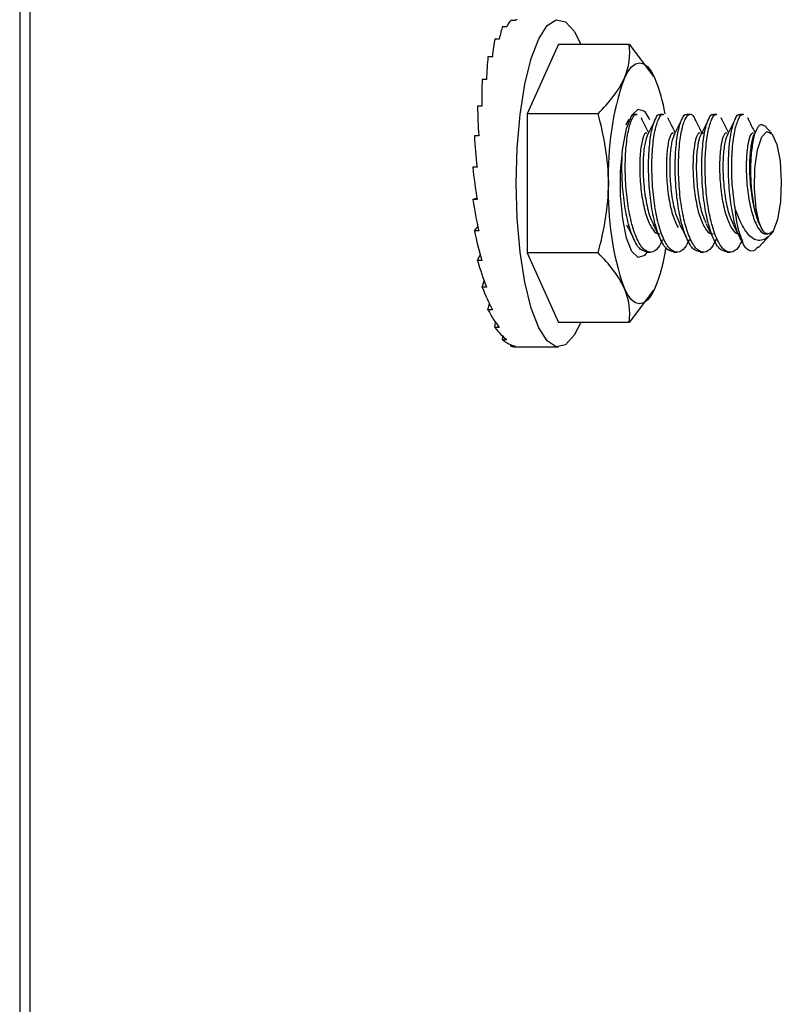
# Model space of a CAD drawing. Header units: inches. Extents: x 0.2 to 10.8, y 0.2 to 8.2.
# Tile 38 of 58: x 6.3995 to 6.4571, y 3.5569 to 3.6313. Entities that reach past the tile are written whole.
import ezdxf

# ---------------------------------------------------------------- set-up
doc = ezdxf.new("R2010")
doc.units = ezdxf.units.IN
doc.header["$MEASUREMENT"] = 0

msp = doc.modelspace()

# ---------------------------------------------------------------- linework, layer by layer
for p, q in [((6.399491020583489, 5.392781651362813), (6.399491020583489, 2.147989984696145)), ((6.400267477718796, 5.392781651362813), (6.400267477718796, 2.147989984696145)), ((6.436940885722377, 3.631258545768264), (6.436610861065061, 3.631258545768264)), ((6.436325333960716, 3.630785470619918), (6.4359953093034, 3.630785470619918)), ((6.435745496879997, 3.629857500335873), (6.435415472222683, 3.629857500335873)), ((6.44022491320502, 3.629472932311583), (6.437865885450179, 3.624210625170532)), ((6.44022491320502, 3.629472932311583), (6.445571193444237, 3.629472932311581)), ((6.445571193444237, 3.629472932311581), (6.44739937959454, 3.627026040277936)), ((6.435223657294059, 3.628510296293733), (6.434893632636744, 3.628510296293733)), ((6.434779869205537, 3.626795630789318), (6.434449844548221, 3.626795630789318)), ((6.434431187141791, 3.624779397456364), (6.434101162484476, 3.624779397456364)), ((6.437865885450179, 3.624210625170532), (6.437865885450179, 3.613686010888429)), ((6.443212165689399, 3.624210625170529), (6.437865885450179, 3.624210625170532)), ((6.446156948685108, 3.624156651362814), (6.445955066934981, 3.624156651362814)), ((6.446461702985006, 3.623916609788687), (6.446526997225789, 3.623741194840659)), ((6.448169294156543, 3.624156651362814), (6.447917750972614, 3.624156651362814)), ((6.448474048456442, 3.623916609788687), (6.448532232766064, 3.623760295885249)), ((6.450181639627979, 3.624156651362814), (6.449930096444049, 3.624156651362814)), ((6.452193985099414, 3.624156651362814), (6.451942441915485, 3.624156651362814)), ((6.452498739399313, 3.623916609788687), (6.452560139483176, 3.623751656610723)), ((6.45420633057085, 3.624156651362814), (6.453954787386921, 3.624156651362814)), ((6.454511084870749, 3.623916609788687), (6.454574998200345, 3.623744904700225)), ((6.445517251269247, 3.623769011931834), (6.445301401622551, 3.62333619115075)), ((6.456322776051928, 3.622737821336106), (6.455809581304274, 3.623289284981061)), ((6.434191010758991, 3.622539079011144), (6.433860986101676, 3.622539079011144)), ((6.455210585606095, 3.623030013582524), (6.454979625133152, 3.622567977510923)), ((6.434068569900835, 3.620160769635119), (6.433738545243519, 3.620160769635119)), ((6.433738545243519, 3.617735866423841), (6.43405046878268, 3.617848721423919)), ((6.434068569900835, 3.617735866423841), (6.433738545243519, 3.617735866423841)), ((6.433860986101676, 3.615357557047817), (6.434127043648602, 3.61565345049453)), ((6.455402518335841, 3.615888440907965), (6.455431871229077, 3.615829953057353)), ((6.434191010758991, 3.615357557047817), (6.433860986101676, 3.615357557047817)), ((6.455340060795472, 3.614102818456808), (6.456259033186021, 3.61509031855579)), ((6.434101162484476, 3.613117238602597), (6.434313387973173, 3.613531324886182)), ((6.437865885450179, 3.613686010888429), (6.44022491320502, 3.608423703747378)), ((6.443212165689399, 3.613686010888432), (6.437865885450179, 3.613686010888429)), ((6.446911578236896, 3.613739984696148), (6.447163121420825, 3.613739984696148)), ((6.448923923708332, 3.613739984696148), (6.449175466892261, 3.613739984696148)), ((6.450936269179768, 3.613739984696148), (6.451187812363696, 3.613739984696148)), ((6.452948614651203, 3.613739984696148), (6.453200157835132, 3.613739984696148)), ((6.434431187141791, 3.613117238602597), (6.434101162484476, 3.613117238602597)), ((6.434449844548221, 3.611101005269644), (6.434606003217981, 3.611565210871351)), ((6.434779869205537, 3.611101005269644), (6.434449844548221, 3.611101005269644)), ((6.44739937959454, 3.610870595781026), (6.445571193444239, 3.608423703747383)), ((6.434893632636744, 3.609386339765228), (6.434996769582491, 3.609835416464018)), ((6.435223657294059, 3.609386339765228), (6.434893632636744, 3.609386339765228)), ((6.435415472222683, 3.608039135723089), (6.435473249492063, 3.60841561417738)), ((6.445571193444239, 3.608423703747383), (6.44022491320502, 3.608423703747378)), ((6.435745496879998, 3.608039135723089), (6.435415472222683, 3.608039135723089)), ((6.4359953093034, 3.607111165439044), (6.436019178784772, 3.607369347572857)), ((6.436325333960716, 3.607111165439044), (6.4359953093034, 3.607111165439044)), ((6.436610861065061, 3.606638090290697), (6.436615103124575, 3.606747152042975)), ((6.436940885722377, 3.606638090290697), (6.436610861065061, 3.606638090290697)), ((6.437089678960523, 3.606578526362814), (6.44022491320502, 3.606578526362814))]:
    msp.add_line(p, q)
at = {"flags": 128}
for points in [[(6.437023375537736, 3.618948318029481), (6.437098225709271, 3.621607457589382), (6.437319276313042, 3.624142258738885), (6.4376761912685, 3.626434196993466), (6.438152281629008, 3.628376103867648), (6.438725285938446, 3.629877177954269), (6.439368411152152, 3.630867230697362), (6.440051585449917, 3.631299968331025), (6.440742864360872, 3.63115515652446), (6.44140992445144, 3.630439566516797), (6.441907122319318, 3.629472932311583)], [(6.445178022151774, 3.626841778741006), (6.445454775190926, 3.62736909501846), (6.445746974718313, 3.627752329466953), (6.446049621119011, 3.627984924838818), (6.446357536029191, 3.628062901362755), (6.446665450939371, 3.627984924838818), (6.44696809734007, 3.627752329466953), (6.44726029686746, 3.627369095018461), (6.447537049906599, 3.626841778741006)], [(6.446911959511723, 3.613747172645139), (6.446714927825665, 3.613495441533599), (6.446237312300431, 3.613342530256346), (6.445772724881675, 3.613797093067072), (6.445371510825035, 3.614809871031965), (6.445077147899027, 3.616271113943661), (6.444921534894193, 3.618022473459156), (6.444921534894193, 3.619874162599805), (6.445077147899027, 3.621625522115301), (6.445371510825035, 3.623086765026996), (6.445772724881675, 3.62409954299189), (6.446237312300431, 3.624554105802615), (6.446714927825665, 3.624401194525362), (6.447111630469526, 3.623759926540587)], [(6.455422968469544, 3.615849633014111), (6.455159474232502, 3.617042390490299), (6.455037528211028, 3.618538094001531), (6.455076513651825, 3.620099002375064), (6.455270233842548, 3.621477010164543), (6.455587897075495, 3.622453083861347), (6.455979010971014, 3.622872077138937), (6.456381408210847, 3.62266739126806), (6.456731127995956, 3.621871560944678), (6.456972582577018, 3.620611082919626), (6.457067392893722, 3.619086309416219), (6.457000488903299, 3.617539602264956), (6.456782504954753, 3.616216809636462), (6.456448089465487, 3.615328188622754)], [(6.441907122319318, 3.608423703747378), (6.44140992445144, 3.607457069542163), (6.440742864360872, 3.606741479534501), (6.440051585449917, 3.606596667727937), (6.439368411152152, 3.6070294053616), (6.438725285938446, 3.608019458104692), (6.438152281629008, 3.609520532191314), (6.4376761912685, 3.611462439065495), (6.437319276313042, 3.613754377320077), (6.437098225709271, 3.616289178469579), (6.437023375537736, 3.618948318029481)], [(6.447537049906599, 3.611054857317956), (6.447260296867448, 3.610527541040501), (6.446968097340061, 3.610144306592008), (6.446665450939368, 3.609911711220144), (6.446357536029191, 3.609833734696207), (6.446049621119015, 3.609911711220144), (6.445746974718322, 3.610144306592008), (6.445454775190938, 3.6105275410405), (6.445178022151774, 3.611054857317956)]]:
    msp.add_lwpolyline(points, dxfattribs=at)
for centre, radius, start, end in [((6.465631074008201, 3.619750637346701), 0.02164743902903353, 160.8783978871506, 182.1240407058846), ((6.436038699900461, 3.622156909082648), 0.01241612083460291, 9.48479515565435, 22.16787017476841), ((6.46563107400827, 3.61814599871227), 0.02164743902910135, 177.87595929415, 199.1216021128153), ((6.461858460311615, 3.617584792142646), 0.008317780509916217, 182.7950767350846, 203.7602353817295), ((6.435564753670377, 3.615899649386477), 0.01291541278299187, 337.9684500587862, 351.7856536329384)]:
    msp.add_arc(centre, radius, start, end)
for major_axis, ratio, start_param, end_param in [((-0.000333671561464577, 0.01236972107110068), 0.1252463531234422, 0.09479627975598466, 0.2911458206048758), ((0, 0.01236979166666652), 0.1227209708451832, 0, 0.09817477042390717), ((-0.000655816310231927, 0.012369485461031), 0.1327143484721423, 0.287488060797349, 0.4838376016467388), ((-0.0009553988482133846, 0.01236901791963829), 0.1448118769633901, 0.4796888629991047, 0.6760384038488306), ((-0.001222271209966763, 0.01236822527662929), 0.161051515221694, 0.6713090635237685, 0.867658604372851), ((-0.00144741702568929, 0.01236702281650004), 0.1808122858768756, 0.8624141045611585, 1.058763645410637), ((-0.001623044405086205, 0.0123653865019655), 0.2033799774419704, 1.053233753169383, 1.249583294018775), ((-0.001742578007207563, 0.01236341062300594), 0.2279784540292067, 1.244150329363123, 1.440499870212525), ((-0.001800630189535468, 0.01236134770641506), 0.2537877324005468, 1.435670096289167, 1.632019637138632), ((-0.001793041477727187, 0.01235960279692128), 0.2799493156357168, 1.628380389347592, 1.824729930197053), ((-0.001717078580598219, 0.01235865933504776), 0.3055634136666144, 1.822891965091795, 2.019241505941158), ((-0.001571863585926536, 0.01235893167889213), 0.3296861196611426, 2.019763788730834, 2.216113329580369), ((-0.001359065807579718, 0.01236057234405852), 0.3513373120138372, 2.219408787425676, 2.415758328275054), ((-0.00108379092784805, 0.01236330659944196), 0.3695310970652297, 2.421986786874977, 2.618336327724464), ((-0.0007554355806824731, 0.01236640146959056), 0.3833376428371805, 2.62730584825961, 2.823655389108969), ((-0.0003880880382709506, 0.01236885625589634), 0.39197548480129, 2.834770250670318, 3.031119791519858), ((0, 0.01236979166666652), 0.3949171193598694, 3.043417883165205, 3.141592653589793)]:
    msp.add_ellipse((6.437089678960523, 3.618948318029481), major_axis=major_axis, ratio=ratio, start_param=start_param, end_param=end_param)
for points in [[(6.445178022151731, 3.626841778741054), (6.445580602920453, 3.627739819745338), (6.445665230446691, 3.628613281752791), (6.445571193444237, 3.629472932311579)], [(6.443212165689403, 3.624210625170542), (6.444076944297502, 3.62507027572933), (6.444775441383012, 3.625943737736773), (6.445178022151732, 3.626841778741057)], [(6.44399850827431, 3.618948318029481), (6.44399850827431, 3.62074440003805), (6.443691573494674, 3.622491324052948), (6.443212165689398, 3.624210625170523)], [(6.443212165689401, 3.613686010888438), (6.443691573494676, 3.615405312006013), (6.443998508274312, 3.617152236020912), (6.443998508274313, 3.61894831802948)], [(6.455422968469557, 3.615849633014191), (6.455464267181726, 3.615758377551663), (6.455506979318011, 3.615678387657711), (6.455551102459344, 3.615609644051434)], [(6.456308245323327, 3.615224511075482), (6.456264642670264, 3.615179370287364), (6.456220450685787, 3.615145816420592), (6.456175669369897, 3.615123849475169)], [(6.456448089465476, 3.615328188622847), (6.456402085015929, 3.615281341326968), (6.456355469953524, 3.615246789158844), (6.456308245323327, 3.615224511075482)], [(6.445178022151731, 3.611054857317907), (6.44477544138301, 3.611952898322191), (6.444076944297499, 3.612826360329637), (6.443212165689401, 3.613686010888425)], [(6.44557119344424, 3.608423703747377), (6.445665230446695, 3.609283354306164), (6.445580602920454, 3.610156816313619), (6.445178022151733, 3.611054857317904)]]:
    msp.add_open_spline(points, degree=3)
for points, knots in [([(6.448093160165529, 3.614680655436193), (6.447987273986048, 3.61446570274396), (6.447718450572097, 3.613919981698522), (6.447219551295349, 3.613655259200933), (6.446649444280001, 3.613881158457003), (6.446135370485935, 3.614700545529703), (6.445704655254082, 3.615995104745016), (6.445409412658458, 3.617625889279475), (6.445263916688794, 3.619404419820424), (6.445266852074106, 3.620729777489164), (6.445346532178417, 3.62192214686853), (6.445489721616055, 3.622988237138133), (6.445772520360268, 3.623856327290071), (6.446021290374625, 3.624234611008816), (6.446145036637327, 3.624139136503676), (6.446156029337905, 3.624130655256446)], [0, 0, 0, 0, 0.058858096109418, 0.1494287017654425, 0.2399781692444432, 0.330556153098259, 0.4211057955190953, 0.511676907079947, 0.6022276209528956, 0.6927781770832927, 0.7195226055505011, 0.8100513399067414, 0.9005993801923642, 0.991169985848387, 1, 1, 1, 1]), ([(6.445820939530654, 3.624101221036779), (6.445837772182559, 3.624127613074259), (6.445865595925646, 3.624171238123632), (6.44589347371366, 3.624142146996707), (6.445904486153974, 3.624130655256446)], [0, 0, 0, 0, 0.6049743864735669, 1, 1, 1, 1]), ([(6.448924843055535, 3.613765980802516), (6.448753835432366, 3.613802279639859), (6.448393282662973, 3.613878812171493), (6.447896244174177, 3.614708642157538), (6.447465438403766, 3.615992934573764), (6.447170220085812, 3.617626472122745), (6.447024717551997, 3.619404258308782), (6.447027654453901, 3.620729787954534), (6.447107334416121, 3.621922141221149), (6.447250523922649, 3.622988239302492), (6.447533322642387, 3.623856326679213), (6.447782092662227, 3.624234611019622), (6.44790583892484, 3.624139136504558), (6.447916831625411, 3.624130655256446)], [0, 0, 0, 0, 0.09708381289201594, 0.2046916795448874, 0.3122658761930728, 0.4198655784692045, 0.5274410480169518, 0.6350163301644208, 0.6667890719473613, 0.7743384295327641, 0.8819107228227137, 0.9895098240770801, 1, 1, 1, 1]), ([(6.450121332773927, 3.614709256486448), (6.450010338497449, 3.614483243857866), (6.449736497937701, 3.613925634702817), (6.449231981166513, 3.613654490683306), (6.448661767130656, 3.613881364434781), (6.448147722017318, 3.61470049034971), (6.447716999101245, 3.615995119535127), (6.447421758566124, 3.617625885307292), (6.447276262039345, 3.619404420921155), (6.447279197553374, 3.620729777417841), (6.447358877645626, 3.621922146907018), (6.447502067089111, 3.622988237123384), (6.447784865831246, 3.623856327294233), (6.448033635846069, 3.624234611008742), (6.448157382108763, 3.624139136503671), (6.44816837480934, 3.624130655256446)], [0, 0, 0, 0, 0.06155505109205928, 0.1518661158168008, 0.2421561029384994, 0.3324745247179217, 0.4227646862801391, 0.5130762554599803, 0.6033674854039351, 0.693658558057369, 0.7203263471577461, 0.8105956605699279, 0.9008842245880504, 0.9911952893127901, 1, 1, 1, 1]), ([(6.449047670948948, 3.622778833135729), (6.448976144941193, 3.622921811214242), (6.448802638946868, 3.623268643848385), (6.44863573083, 3.623603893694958), (6.448537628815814, 3.623800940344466)], [0, 0, 0, 0, 0.4122394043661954, 1, 1, 1, 1]), ([(6.45093718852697, 3.613765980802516), (6.450766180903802, 3.613802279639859), (6.450405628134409, 3.613878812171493), (6.449908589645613, 3.614708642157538), (6.449477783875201, 3.615992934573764), (6.449182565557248, 3.617626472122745), (6.449037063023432, 3.619404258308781), (6.449039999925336, 3.620729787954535), (6.449119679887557, 3.621922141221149), (6.449262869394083, 3.622988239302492), (6.449545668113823, 3.623856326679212), (6.449794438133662, 3.624234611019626), (6.449918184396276, 3.624139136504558), (6.449929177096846, 3.624130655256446)], [0, 0, 0, 0, 0.09708381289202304, 0.2046916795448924, 0.3122658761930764, 0.4198655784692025, 0.5274410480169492, 0.6350163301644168, 0.6667890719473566, 0.7743384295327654, 0.8819107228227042, 0.9895098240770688, 1, 1, 1, 1]), ([(6.452147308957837, 3.614733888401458), (6.452031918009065, 3.614498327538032), (6.451753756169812, 3.613930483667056), (6.451244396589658, 3.613653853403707), (6.450674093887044, 3.613881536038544), (6.450160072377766, 3.614700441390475), (6.449729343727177, 3.615995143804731), (6.449434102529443, 3.617625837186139), (6.449288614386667, 3.6194045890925), (6.449291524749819, 3.620729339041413), (6.449371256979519, 3.621922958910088), (6.449513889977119, 3.622975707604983), (6.449799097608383, 3.62390155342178), (6.450145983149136, 3.624228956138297), (6.450418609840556, 3.624134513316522), (6.450544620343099, 3.623766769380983), (6.450573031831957, 3.623683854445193)], [0, 0, 0, 0, 0.05766605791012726, 0.1390100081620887, 0.2203349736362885, 0.3016855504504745, 0.3830106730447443, 0.4643550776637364, 0.545681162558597, 0.6270071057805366, 0.6510270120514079, 0.7323333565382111, 0.8136570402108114, 0.8950009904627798, 0.9763259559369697, 1, 1, 1, 1]), ([(6.451577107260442, 3.623815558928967), (6.451477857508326, 3.623616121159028), (6.451279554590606, 3.623217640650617), (6.451074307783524, 3.622807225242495), (6.450971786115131, 3.622602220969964)], [0, 0, 0, 0, 0.5004956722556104, 0.9999999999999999, 0.9999999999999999, 0.9999999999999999, 0.9999999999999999]), ([(6.452949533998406, 3.613765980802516), (6.452778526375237, 3.613802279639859), (6.452417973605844, 3.613878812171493), (6.451920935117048, 3.614708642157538), (6.451490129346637, 3.615992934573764), (6.451194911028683, 3.617626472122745), (6.451049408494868, 3.619404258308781), (6.451052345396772, 3.620729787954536), (6.451132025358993, 3.621922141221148), (6.451275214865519, 3.622988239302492), (6.451558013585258, 3.623856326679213), (6.451806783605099, 3.624234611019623), (6.451930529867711, 3.624139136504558), (6.451941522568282, 3.624130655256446)], [0, 0, 0, 0, 0.09708381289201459, 0.204691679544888, 0.3122658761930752, 0.4198655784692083, 0.5274410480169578, 0.6350163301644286, 0.6667890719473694, 0.7743384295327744, 0.8819107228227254, 0.9895098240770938, 1, 1, 1, 1]), ([(6.45412586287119, 3.614672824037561), (6.454021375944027, 3.614460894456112), (6.453753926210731, 3.613918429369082), (6.453256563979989, 3.613655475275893), (6.452686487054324, 3.613881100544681), (6.452172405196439, 3.614700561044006), (6.451741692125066, 3.615995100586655), (6.451446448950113, 3.617625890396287), (6.451300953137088, 3.619404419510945), (6.451303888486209, 3.620729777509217), (6.451383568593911, 3.62192214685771), (6.451526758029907, 3.622988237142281), (6.451809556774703, 3.6238563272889), (6.45205832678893, 3.624234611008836), (6.452182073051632, 3.624139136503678), (6.452193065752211, 3.624130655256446)], [0, 0, 0, 0, 0.05811692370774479, 0.1487588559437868, 0.2393796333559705, 0.3300289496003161, 0.42064990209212, 0.5112923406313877, 0.6019143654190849, 0.6925362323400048, 0.7193017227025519, 0.8099017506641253, 0.9005210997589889, 0.9911630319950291, 1, 1, 1, 1]), ([(6.453072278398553, 3.622778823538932), (6.45300282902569, 3.622917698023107), (6.452831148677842, 3.623260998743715), (6.452664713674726, 3.623595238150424), (6.452565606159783, 3.623794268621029)], [0, 0, 0, 0, 0.4045272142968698, 1, 1, 1, 1]), ([(6.454031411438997, 3.614681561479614), (6.453940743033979, 3.614852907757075), (6.45368583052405, 3.615334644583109), (6.453368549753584, 3.616625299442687), (6.45313275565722, 3.618319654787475), (6.453046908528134, 3.620049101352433), (6.453105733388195, 3.621645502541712), (6.453287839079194, 3.622987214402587), (6.45357028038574, 3.623856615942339), (6.45381913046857, 3.62423460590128), (6.453942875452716, 3.624139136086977), (6.453953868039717, 3.624130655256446)], [0, 0, 0, 0, 0.07313094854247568, 0.2056062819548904, 0.3381220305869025, 0.4705961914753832, 0.589659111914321, 0.722103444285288, 0.8545760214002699, 0.9870816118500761, 1, 1, 1, 1]), ([(6.453550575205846, 3.61717918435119), (6.45347811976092, 3.617750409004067), (6.453333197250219, 3.618892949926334), (6.453306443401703, 3.620419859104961), (6.453377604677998, 3.621792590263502), (6.453539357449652, 3.622987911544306), (6.453821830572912, 3.623856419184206), (6.454070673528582, 3.624234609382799), (6.454194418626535, 3.624139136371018), (6.454205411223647, 3.624130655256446)], [0, 0, 0, 0, 0.1762224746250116, 0.3524732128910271, 0.4540652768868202, 0.6302747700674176, 0.8065218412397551, 0.9828128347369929, 0.9999999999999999, 0.9999999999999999, 0.9999999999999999, 0.9999999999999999]), ([(6.447035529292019, 3.622777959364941), (6.446967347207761, 3.622914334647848), (6.446797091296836, 3.623254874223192), (6.446631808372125, 3.623586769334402), (6.446532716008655, 3.623785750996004)], [0, 0, 0, 0, 0.4004682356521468, 1, 1, 1, 1]), ([(6.447516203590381, 3.623739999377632), (6.447419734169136, 3.623546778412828), (6.447227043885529, 3.623160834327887), (6.447026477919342, 3.622759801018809), (6.446926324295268, 3.622559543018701)], [0, 0, 0, 0, 0.500644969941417, 1, 1, 1, 1]), ([(6.449552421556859, 3.623790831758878), (6.449453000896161, 3.623591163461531), (6.449254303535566, 3.623192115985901), (6.449049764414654, 3.622782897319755), (6.448947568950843, 3.622578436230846)], [0, 0, 0, 0, 0.5003622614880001, 1, 1, 1, 1]), ([(6.451059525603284, 3.622777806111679), (6.450996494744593, 3.62290378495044), (6.450833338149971, 3.623229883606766), (6.45067663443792, 3.623543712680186), (6.450580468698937, 3.623736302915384)], [0, 0, 0, 0, 0.3863212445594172, 0.9999999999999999, 0.9999999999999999, 0.9999999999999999, 0.9999999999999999]), ([(6.453575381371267, 3.623787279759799), (6.45347745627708, 3.623590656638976), (6.453281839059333, 3.623197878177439), (6.453078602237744, 3.622791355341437), (6.452977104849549, 3.622588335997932)], [0, 0, 0, 0, 0.5005954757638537, 0.9999999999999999, 0.9999999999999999, 0.9999999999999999, 0.9999999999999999]), ([(6.45508486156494, 3.622778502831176), (6.455014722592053, 3.622918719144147), (6.454843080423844, 3.62326185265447), (6.454678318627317, 3.623592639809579), (6.454580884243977, 3.623788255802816)], [0, 0, 0, 0, 0.4086348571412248, 1, 1, 1, 1]), ([(6.454809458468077, 3.621065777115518), (6.45485525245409, 3.621475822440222), (6.454946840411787, 3.622295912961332), (6.455200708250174, 3.623093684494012), (6.455503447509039, 3.62348892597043), (6.455704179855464, 3.623350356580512), (6.455802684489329, 3.623282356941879)], [0, 0, 0, 0, 0.2523589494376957, 0.5047178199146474, 0.7569520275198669, 0.9999999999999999, 0.9999999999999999, 0.9999999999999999, 0.9999999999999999]), ([(6.446906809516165, 3.622736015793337), (6.446848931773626, 3.622736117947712), (6.446701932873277, 3.622736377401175), (6.446497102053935, 3.622071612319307), (6.446359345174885, 3.620930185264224), (6.446356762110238, 3.619463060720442), (6.446508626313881, 3.617926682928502), (6.446811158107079, 3.616533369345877), (6.44723694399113, 3.615548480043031), (6.447629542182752, 3.615068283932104), (6.447858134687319, 3.615140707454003), (6.447915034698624, 3.615158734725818)], [0, 0, 0, 0, 0.08137340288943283, 0.2066735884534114, 0.3319737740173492, 0.4572739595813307, 0.5825741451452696, 0.7078743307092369, 0.8331745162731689, 0.9584747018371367, 1, 1, 1, 1]), ([(6.446987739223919, 3.62267212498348), (6.446907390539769, 3.622485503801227), (6.446746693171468, 3.62211226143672), (6.446611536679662, 3.620919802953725), (6.446607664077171, 3.619463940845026), (6.446762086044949, 3.617933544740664), (6.447032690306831, 3.616616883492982), (6.447291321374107, 3.616076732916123), (6.447403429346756, 3.615842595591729)], [0, 0, 0, 0, 0.1734568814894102, 0.3469137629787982, 0.5203706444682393, 0.6938275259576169, 0.8672844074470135, 1, 1, 1, 1]), ([(6.448919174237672, 3.622736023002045), (6.448861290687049, 3.622736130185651), (6.448714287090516, 3.622736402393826), (6.448509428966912, 3.622071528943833), (6.448371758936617, 3.620930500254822), (6.448368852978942, 3.619461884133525), (6.448521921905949, 3.617931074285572), (6.448819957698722, 3.616516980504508), (6.449115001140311, 3.615912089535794), (6.449262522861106, 3.615609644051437)], [0, 0, 0, 0, 0.09767664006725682, 0.2480638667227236, 0.3984510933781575, 0.5488383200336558, 0.6992255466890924, 0.8496127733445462, 1, 1, 1, 1]), ([(6.449000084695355, 3.622672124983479), (6.448919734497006, 3.622485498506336), (6.448759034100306, 3.622112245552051), (6.448623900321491, 3.620919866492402), (6.448619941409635, 3.619463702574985), (6.448774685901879, 3.617934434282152), (6.449038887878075, 3.61663982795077), (6.449289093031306, 3.616114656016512), (6.449393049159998, 3.615896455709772)], [0, 0, 0, 0, 0.17510632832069, 0.3502126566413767, 0.5253189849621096, 0.7004253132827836, 0.8755316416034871, 1, 1, 1, 1]), ([(6.450931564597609, 3.622736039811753), (6.450873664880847, 3.622736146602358), (6.450726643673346, 3.622736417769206), (6.450521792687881, 3.622071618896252), (6.450384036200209, 3.620930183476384), (6.450381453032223, 3.619463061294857), (6.450533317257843, 3.617926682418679), (6.450835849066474, 3.616533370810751), (6.451261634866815, 3.615548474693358), (6.451654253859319, 3.615068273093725), (6.451882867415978, 3.615140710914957), (6.451939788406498, 3.615158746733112)], [0, 0, 0, 0, 0.08140025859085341, 0.2066946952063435, 0.3319891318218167, 0.4572835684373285, 0.5825780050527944, 0.7078724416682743, 0.8331668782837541, 0.958461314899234, 1, 1, 1, 1]), ([(6.451187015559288, 3.622737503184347), (6.45112777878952, 3.622737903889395), (6.450979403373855, 3.622738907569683), (6.450773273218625, 3.622071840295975), (6.450635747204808, 3.62093072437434), (6.450632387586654, 3.61946067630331), (6.450787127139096, 3.617935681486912), (6.451048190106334, 3.616651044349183), (6.451294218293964, 3.616133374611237), (6.45139414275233, 3.615923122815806)], [0, 0, 0, 0, 0.1046781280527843, 0.2621962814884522, 0.4197144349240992, 0.5772325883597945, 0.734750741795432, 0.8922688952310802, 1, 1, 1, 1]), ([(6.45294397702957, 3.622736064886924), (6.452886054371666, 3.622736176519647), (6.452739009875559, 3.622736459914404), (6.452534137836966, 3.622071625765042), (6.452396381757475, 3.620930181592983), (6.452393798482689, 3.619463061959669), (6.452545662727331, 3.617926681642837), (6.452848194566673, 3.616533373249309), (6.453273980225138, 3.615548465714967), (6.453666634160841, 3.615068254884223), (6.453895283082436, 3.615140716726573), (6.453952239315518, 3.615158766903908)], [0, 0, 0, 0, 0.08142750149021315, 0.2067147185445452, 0.3320019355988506, 0.4572891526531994, 0.5825763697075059, 0.7078635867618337, 0.8331508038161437, 0.9584380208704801, 1, 1, 1, 1]), ([(6.453024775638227, 3.622672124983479), (6.45294442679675, 3.622485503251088), (6.452783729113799, 3.622112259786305), (6.452648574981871, 3.620919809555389), (6.452644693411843, 3.619463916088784), (6.452799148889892, 3.617933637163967), (6.453069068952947, 3.616619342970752), (6.453326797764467, 3.616080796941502), (6.453438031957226, 3.615848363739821)], [0, 0, 0, 0, 0.1736320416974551, 0.3472640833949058, 0.5208961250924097, 0.6945281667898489, 0.8681602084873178, 1, 1, 1, 1]), ([(6.454956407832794, 3.62273609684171), (6.454898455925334, 3.622736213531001), (6.454751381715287, 3.622736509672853), (6.454546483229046, 3.622071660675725), (6.454408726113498, 3.620930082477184), (6.454406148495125, 3.619463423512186), (6.454557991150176, 3.617925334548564), (6.454860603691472, 3.616538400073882), (6.455286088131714, 3.615529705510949), (6.455792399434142, 3.615000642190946), (6.456136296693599, 3.615149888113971), (6.456308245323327, 3.615224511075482)], [0, 0, 0, 0, 0.0751713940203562, 0.1907749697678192, 0.3063785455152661, 0.4219821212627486, 0.5375856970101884, 0.653189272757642, 0.768792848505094, 0.8843964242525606, 1, 1, 1, 1]), ([(6.455088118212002, 3.622691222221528), (6.455070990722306, 3.622687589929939), (6.454965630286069, 3.622665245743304), (6.454798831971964, 3.622054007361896), (6.454660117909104, 3.620935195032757), (6.454657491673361, 3.619460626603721), (6.454810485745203, 3.617931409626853), (6.455108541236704, 3.616516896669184), (6.455403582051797, 3.615912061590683), (6.455551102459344, 3.615609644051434)], [0, 0, 0, 0, 0.03133888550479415, 0.1927824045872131, 0.3542259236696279, 0.515669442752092, 0.6771129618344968, 0.8385564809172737, 1, 1, 1, 1]), ([(6.446912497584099, 3.613765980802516), (6.446741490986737, 3.61380227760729), (6.446380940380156, 3.61387880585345), (6.445883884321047, 3.61470867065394), (6.445453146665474, 3.615992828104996), (6.445157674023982, 3.617626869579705), (6.445013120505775, 3.619402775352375), (6.445013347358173, 3.620731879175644), (6.445061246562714, 3.621397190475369), (6.445072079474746, 3.621547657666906)], [0, 0, 0, 0, 0.1456717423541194, 0.3071345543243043, 0.4685468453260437, 0.6299974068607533, 0.7914116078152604, 0.952825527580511, 0.9999999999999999, 0.9999999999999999, 0.9999999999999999, 0.9999999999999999]), ([(6.455422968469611, 3.615849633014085), (6.455358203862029, 3.615990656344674), (6.455297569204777, 3.616147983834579), (6.455184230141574, 3.616493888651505), (6.45513116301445, 3.616684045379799), (6.455035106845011, 3.617090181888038), (6.454992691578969, 3.617303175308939), (6.454918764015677, 3.617748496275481), (6.454887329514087, 3.617983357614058), (6.454834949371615, 3.618458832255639), (6.4548141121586, 3.618699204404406), (6.454783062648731, 3.619185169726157), (6.454772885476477, 3.619432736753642), (6.454764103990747, 3.619915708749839), (6.454765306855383, 3.620152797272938), (6.454778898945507, 3.620618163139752), (6.454791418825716, 3.620847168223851), (6.454809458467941, 3.621065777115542)], [0, 0, 0, 0, 0.125, 0.125, 0.25, 0.25, 0.375, 0.375, 0.5, 0.5, 0.625, 0.625, 0.75, 0.75, 0.875, 0.875, 1, 1, 1, 1]), ([(6.456448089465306, 3.615328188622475), (6.456321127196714, 3.615150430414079), (6.456195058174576, 3.615010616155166), (6.455932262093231, 3.614791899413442), (6.45579540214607, 3.614714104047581), (6.455524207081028, 3.61462890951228), (6.455387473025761, 3.614620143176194), (6.455117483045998, 3.614672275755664), (6.454986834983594, 3.614732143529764), (6.454733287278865, 3.614918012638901), (6.454609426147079, 3.615045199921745), (6.454369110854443, 3.615346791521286), (6.454252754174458, 3.615523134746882), (6.45391541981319, 3.616131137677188), (6.453717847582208, 3.616619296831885), (6.453550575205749, 3.617179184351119)], [0, 0, 0, 0, 0.125, 0.125, 0.25, 0.25, 0.375, 0.375, 0.5, 0.5, 0.625, 0.625, 0.75, 0.75, 1, 1, 1, 1]), ([(6.44537535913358, 3.615817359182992), (6.445474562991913, 3.61561897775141), (6.445673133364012, 3.615221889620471), (6.445876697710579, 3.614812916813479), (6.445978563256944, 3.614608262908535)], [0, 0, 0, 0, 0.4995904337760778, 1, 1, 1, 1]), ([(6.447387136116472, 3.615818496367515), (6.447485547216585, 3.615621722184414), (6.447682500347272, 3.615227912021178), (6.447883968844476, 3.614823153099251), (6.447984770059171, 3.614620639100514)], [0, 0, 0, 0, 0.4996676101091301, 1, 1, 1, 1]), ([(6.449377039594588, 3.615864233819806), (6.44947341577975, 3.615671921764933), (6.449666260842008, 3.615287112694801), (6.44986291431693, 3.614892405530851), (6.449961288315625, 3.614694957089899)], [0, 0, 0, 0, 0.4997596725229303, 0.9999999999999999, 0.9999999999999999, 0.9999999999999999, 0.9999999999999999]), ([(6.451376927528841, 3.615890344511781), (6.451474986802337, 3.615694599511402), (6.451671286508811, 3.615302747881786), (6.451872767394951, 3.614897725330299), (6.451973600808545, 3.61469502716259)], [0, 0, 0, 0, 0.4995385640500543, 0.9999999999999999, 0.9999999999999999, 0.9999999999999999, 0.9999999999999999]), ([(6.453421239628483, 3.615824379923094), (6.453520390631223, 3.615626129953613), (6.453718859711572, 3.615229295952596), (6.453922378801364, 3.614820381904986), (6.454024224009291, 3.614615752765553)], [0, 0, 0, 0, 0.4995790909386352, 1, 1, 1, 1]), ([(6.455994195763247, 3.615153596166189), (6.455942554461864, 3.615151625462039), (6.455786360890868, 3.615145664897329), (6.45564543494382, 3.615423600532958), (6.455551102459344, 3.615609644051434)], [0, 0, 0, 0, 0.3306237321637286, 1, 1, 1, 1]), ([(6.455310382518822, 3.614131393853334), (6.455198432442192, 3.614014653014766), (6.454922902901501, 3.613727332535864), (6.454548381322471, 3.613864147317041), (6.45431695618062, 3.614146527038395), (6.454245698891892, 3.614233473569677)], [0, 0, 0, 0, 0.3214142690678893, 0.7910590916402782, 1, 1, 1, 1])]:
    msp.add_open_spline(points, degree=3, knots=knots)

doc.saveas('drawing.dxf')
